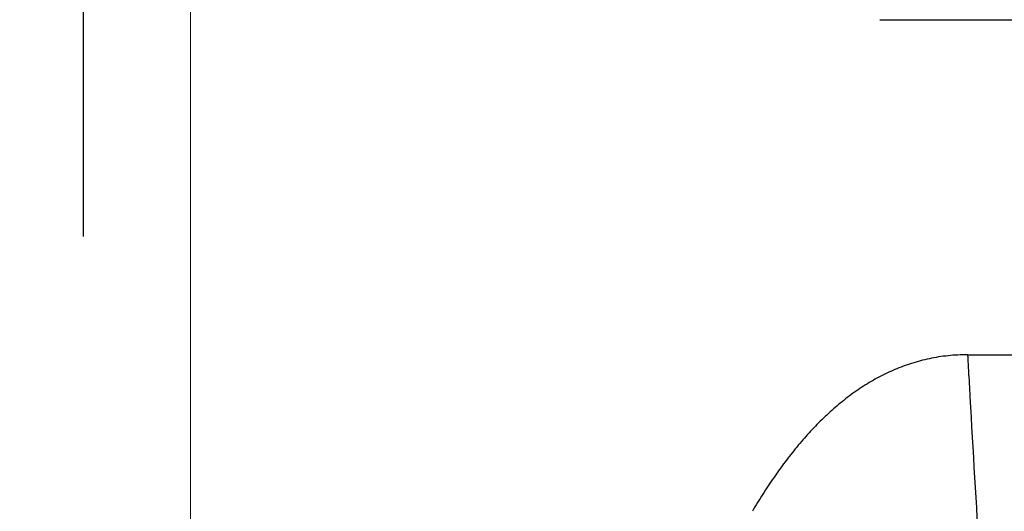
# Model space of a CAD drawing. Header units: millimetres. Extents: x 0 to 1300, y 0 to 891.
# Tile 94 of 148: x 374 to 398, y 492 to 504. Entities that reach past the tile are written whole.
import ezdxf

# ---------------------------------------------------------------- set-up
doc = ezdxf.new("R2010")
doc.units = ezdxf.units.MM
doc.header["$LTSCALE"] = 0.545669
doc.layers.add('NoLayerName_001', color=7, linetype='Continuous')
doc.layers.add('NoLayerName_008', color=7, linetype='Continuous')
doc.styles.get("Standard").update_dxf_attribs({"font": 'txt', "bigfont": 'extfont2'})
doc.dimstyles.get("Standard").update_dxf_attribs({"dimtxt": 2.5, "dimasz": 2.5, "dimexe": 1, "dimexo": 1, "dimtad": 1, "dimdec": 3, "dimzin": 0, "dimdsep": 46, "dimtxsty": 'Standard', "dimcen": 2.5, "dimadec": 3, "dimazin": 0, "dimtfac": 0.75, "dimtdec": 3, "dimtmove": 0, "dimatfit": 3, "dimfxl": 1, "dimarcsym": 0})

# ---------------------------------------------------------------- blocks, each defined once
blk = doc.blocks.new('_OPEN30')
at = {"color": 0, "linetype": 'ByBlock', "lineweight": -2}
for p, q in [((-1, 0.267949), (0, 0)), ((0, 0), (-1, -0.267949)), ((0, 0), (-1, 0))]:
    blk.add_line(p, q, dxfattribs=at)
blk = doc.blocks.new('*D33')
at = {"layer": 'Defpoints', "color": 0}
for p in [(378.5, 537.5), (600, 535), (378.5, 404.675)]:
    blk.add_point(p, dxfattribs=at)
at = {"layer": 'NoLayerName_001', "color": 0, "linetype": 'Continuous', "lineweight": 13}
for p, q in [((378.5, 534.5), (378.5, 401.675)), ((600, 532), (600, 401.675)), ((595.5, 404.675), (383, 404.675))]:
    blk.add_line(p, q, dxfattribs=at)
at = {"layer": 'NoLayerName_001', "color": 0, "lineweight": 13, "xscale": 4.5, "yscale": 4.5, "zscale": 4.5, "rotation": 180}
blk.add_blockref('_OPEN30', (378.5, 404.675), dxfattribs=at)
at = {"layer": 'NoLayerName_001', "color": 0, "lineweight": 13, "xscale": 4.5, "yscale": 4.5, "zscale": 4.5}
blk.add_blockref('_OPEN30', (600, 404.675), dxfattribs=at)
at = {"layer": 'NoLayerName_001', "color": 0, "lineweight": 13, "insert": (489.25, 413.896), "char_height": 10.5, "attachment_point": 5}
blk.add_mtext('\\W0.8000;２２２', dxfattribs=at)

msp = doc.modelspace()

# ---------------------------------------------------------------- linework, layer by layer
at = {"layer": 'NoLayerName_001', "color": 7, "linetype": 'Continuous', "lineweight": 25}
msp.add_line((395.39308104, 504), (436.60692323, 504), dxfattribs=at)
at = {"layer": 'NoLayerName_001', "color": 60, "linetype": 'Continuous', "lineweight": 25}
msp.add_line((397.55006463, 495.8), (404.11890766, 495.8), dxfattribs=at)
msp.add_open_spline([(397.55006463, 495.8), (397.46802564, 495.79789765), (397.30596626, 495.79685528), (397.06652415, 495.77713025), (396.83383509, 495.74715761), (396.60762492, 495.70559117), (396.38757782, 495.65347087), (396.17338622, 495.59122121), (395.96474087, 495.51942154), (395.76132458, 495.43863694), (395.56286267, 495.34933476), (395.36918389, 495.25178264), (395.18011368, 495.14628871), (394.99548074, 495.03315145), (394.81511247, 494.91267127), (394.63883535, 494.78514827), (394.46647787, 494.65087886), (394.29785373, 494.51016672), (394.13283742, 494.36322722), (393.97132501, 494.21024581), (393.81320496, 494.05141354), (393.65836742, 493.88691931), (393.50670202, 493.7169524), (393.35809896, 493.54170151), (393.21244592, 493.36135484), (393.06963071, 493.1760893), (392.92958392, 492.98603663), (392.79224175, 492.7913192), (392.65749262, 492.59208632), (392.52540656, 492.388379), (392.39536556, 492.18064876), (392.31174839, 492.03940235), (392.26930587, 491.96871689)], degree=3, knots=[0, 0, 0, 0, 0.2461977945, 0.4859608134, 0.7202088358, 0.9498169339, 1.1756065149, 1.3983374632, 1.618701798, 1.8373188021, 2.0547217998, 2.2713735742, 2.487694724, 2.7040642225, 2.92081894, 3.1382538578, 3.356622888, 3.5761415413, 3.7970031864, 4.0193820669, 4.2434285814, 4.4692702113, 4.6970126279, 4.9267408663, 5.1585205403, 5.3924048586, 5.6284498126, 5.8667028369, 6.1072002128, 6.3499677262, 6.5950213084, 6.842367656, 6.842367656, 6.842367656, 6.842367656], dxfattribs=at)
at = {"layer": 'NoLayerName_008', "color": 60, "linetype": 'Continuous', "lineweight": 25}
msp.add_open_spline([(397.98640737, 488.18391175), (397.96039991, 488.65669639), (397.90794628, 489.61980513), (397.778914, 491.89596519), (397.65412251, 493.90887349), (397.57157146, 495.44993476), (397.55711057, 495.69502454), (397.55408568, 495.74754726), (397.55134455, 495.78251241), (397.55006463, 495.8)], degree=3, knots=[0, 0, 0, 0, 1.420498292, 2.8936075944, 6.8394350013, 7.470767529, 7.5233783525, 7.5759881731, 7.6285912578, 7.6285912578, 7.6285912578, 7.6285912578], dxfattribs=at)

# ---------------------------------------------------------------- dimensions: what is measured, and where the dimension line sits
at = {"layer": 'NoLayerName_001', "color": 3, "linetype": 'Continuous', "lineweight": 13}
dim = msp.add_linear_dim(base=(378.5, 404.67462069), p1=(600, 535), p2=(378.5, 537.5), angle=180, text='\\W0.8000;２２２', dimstyle='Standard', override={"dimtxt": 10.5, "dimasz": 4.5, "dimexe": 3, "dimexo": 3, "dimgap": 3, "dimzin": 8, "dimblk": 'OPEN30', "dimclrd": 0, "dimclre": 0, "dimclrt": 0, "dimtp": 0, "dimtm": 0, "dimlwd": 13, "dimlwe": 13}, dxfattribs=at)
dim.commit()
dim.dimension.update_dxf_attribs({"geometry": '*D33', "text_midpoint": (489.25, 404.67462069), "dimtype": 160})

# ---------------------------------------------------------------- leaders
msp.add_leader([(375.86970729, 521.19471158), (375.86970729, 498.69471158)], dimstyle='Standard', override={"dimasz": 6, "dimldrblk": 'OPEN30'}, dxfattribs=at)

doc.saveas('drawing.dxf')
